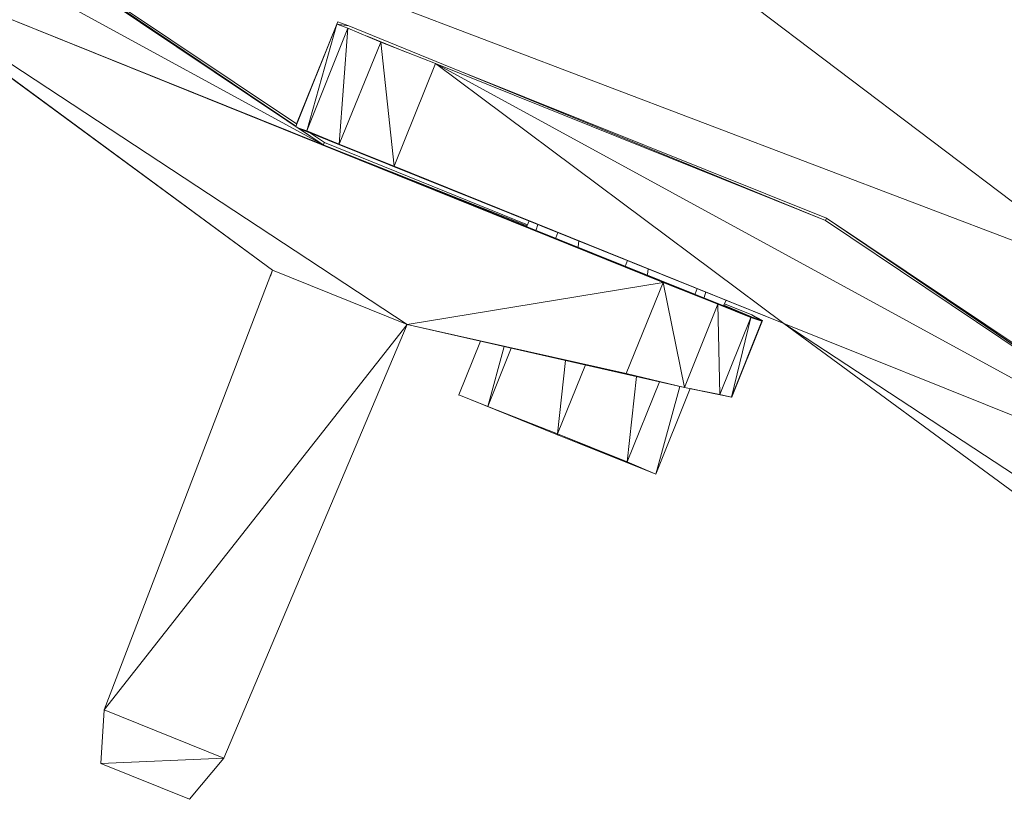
# Model space of a CAD drawing. Header units: feet. Extents: x 154 to 734, y 944 to 1247.
# Tile 6 of 63: x 257 to 270, y 965 to 975. Entities that reach past the tile are written whole.
import ezdxf

# ---------------------------------------------------------------- set-up
doc = ezdxf.new("R2010")
doc.units = ezdxf.units.FT
doc.header["$MEASUREMENT"] = 0
doc.layers.get('0').update_dxf_attribs({"true_color": 0x5890e1})

# ---------------------------------------------------------------- blocks, each defined once
blk = doc.blocks.new('A$Ca1c6a726')
at = {"color": 0, "linetype": 'Continuous', "lineweight": 0, "extrusion": (2.22045e-16, 1, -2.22045e-16)}
for p, q in [((106.534, 29.17), (95.401, 35.245)), ((106.534, 29.17), (95.401, 35.245)), ((117.061, 27.382), (108.542, 33.833)), ((117.061, 27.382), (108.542, 33.833)), ((106.534, 29.17), (100.593, 33.156)), ((106.534, 29.17), (100.593, 33.156)), ((106.181, 29.448), (100.605, 33.179)), ((106.169, 29.417), (100.605, 33.179)), ((106.169, 29.417), (100.605, 33.179)), ((106.181, 29.448), (100.605, 33.179)), ((106.534, 29.17), (100.04, 31.782)), ((111.058, 27.342), (100.04, 31.782)), ((100.04, 31.782), (106.534, 29.17)), ((111.058, 27.342), (100.04, 31.782)), ((107.652, 26.782), (100.04, 31.782)), ((107.652, 26.782), (100.04, 31.782)), ((105.862, 27.504), (100.04, 31.782)), ((105.862, 27.504), (100.04, 31.782)), ((117.061, 27.382), (107.347, 31.078)), ((117.061, 27.382), (107.347, 31.078)), ((117.061, 27.382), (107.347, 31.078)), ((117.061, 27.382), (107.347, 31.078)), ((105.862, 27.504), (101.374, 30.802)), ((105.862, 27.504), (101.374, 30.802)), ((106.718, 30.775), (106.169, 29.416)), ((106.718, 30.775), (106.169, 29.416)), ((106.73, 30.806), (106.18, 29.447)), ((106.73, 30.806), (106.18, 29.447)), ((106.718, 30.775), (106.18, 29.447)), ((106.718, 30.775), (106.18, 29.447)), ((106.73, 30.806), (106.181, 29.448)), ((106.73, 30.806), (106.181, 29.448)), ((106.718, 30.775), (106.315, 29.355)), ((106.315, 29.355), (106.718, 30.775)), ((106.73, 30.806), (106.718, 30.775)), ((106.718, 30.775), (106.73, 30.806)), ((106.876, 30.752), (106.718, 30.775)), ((106.864, 30.722), (106.718, 30.775)), ((106.876, 30.752), (106.718, 30.775)), ((106.864, 30.722), (106.718, 30.775)), ((106.73, 30.806), (106.73, 30.806)), ((106.73, 30.806), (106.73, 30.806)), ((106.876, 30.752), (106.73, 30.806)), ((106.73, 30.806), (106.876, 30.752)), ((106.864, 30.722), (106.315, 29.355)), ((106.864, 30.722), (106.315, 29.355)), ((106.864, 30.722), (106.745, 29.178)), ((106.745, 29.178), (106.864, 30.722)), ((107.302, 30.537), (106.864, 30.722)), ((106.864, 30.722), (107.302, 30.537)), ((113.216, 28.164), (106.876, 30.752)), ((113.216, 28.164), (106.876, 30.752)), ((107.302, 30.537), (106.745, 29.178)), ((107.302, 30.537), (106.745, 29.178)), ((107.64, 30.405), (107.119, 30.614)), ((107.64, 30.405), (107.119, 30.614)), ((108.028, 30.253), (107.302, 30.537)), ((108.028, 30.253), (107.302, 30.537)), ((107.479, 28.886), (107.302, 30.537)), ((107.479, 28.886), (107.302, 30.537)), ((108.028, 30.253), (107.479, 28.886)), ((107.479, 28.886), (108.028, 30.253)), ((119.157, 24.178), (108.028, 30.253)), ((112.663, 26.797), (108.028, 30.253)), ((113.216, 28.164), (108.028, 30.253)), ((119.157, 24.178), (108.028, 30.253)), ((108.028, 30.253), (113.216, 28.164)), ((112.663, 26.797), (108.028, 30.253)), ((113.228, 28.195), (108.408, 30.127)), ((108.408, 30.127), (113.228, 28.195)), ((106.315, 29.355), (106.197, 29.397)), ((106.315, 29.355), (106.197, 29.397)), ((106.745, 29.178), (106.202, 29.394)), ((106.745, 29.178), (106.202, 29.394)), ((112.663, 26.797), (106.203, 29.393)), ((112.663, 26.797), (106.203, 29.393)), ((106.534, 29.17), (106.206, 29.392)), ((106.534, 29.17), (106.206, 29.392)), ((106.745, 29.178), (106.315, 29.355)), ((106.745, 29.178), (106.315, 29.355)), ((109.273, 28.159), (106.351, 29.334)), ((109.273, 28.159), (106.351, 29.334)), ((106.55, 29.201), (106.351, 29.334)), ((106.55, 29.201), (106.351, 29.334)), ((106.55, 29.201), (106.534, 29.17)), ((106.534, 29.17), (106.55, 29.201)), ((109.247, 28.095), (106.534, 29.17)), ((112.368, 26.828), (106.534, 29.17)), ((112.368, 26.828), (106.534, 29.17)), ((111.784, 27.05), (106.534, 29.17)), ((111.784, 27.05), (106.534, 29.17)), ((111.058, 27.342), (106.534, 29.17)), ((109.247, 28.095), (106.534, 29.17)), ((111.058, 27.342), (106.534, 29.17)), ((109.252, 28.108), (106.55, 29.201)), ((109.252, 28.108), (106.55, 29.201)), ((107.479, 28.886), (106.745, 29.178)), ((112.663, 26.797), (106.745, 29.178)), ((112.663, 26.797), (106.745, 29.178)), ((107.479, 28.886), (106.745, 29.178)), ((112.663, 26.797), (107.479, 28.886)), ((112.663, 26.797), (107.479, 28.886)), ((109.245, 28.09), (109.273, 28.159)), ((109.273, 28.159), (109.245, 28.09)), ((109.273, 28.159), (109.252, 28.108)), ((109.252, 28.108), (109.273, 28.159)), ((113.228, 28.195), (113.216, 28.164)), ((113.216, 28.164), (113.228, 28.195)), ((119.157, 24.178), (113.216, 28.164)), ((119.157, 24.178), (113.216, 28.164)), ((118.338, 24.775), (113.228, 28.195)), ((118.325, 24.741), (113.228, 28.195)), ((118.325, 24.741), (113.228, 28.195)), ((118.338, 24.775), (113.228, 28.195)), ((109.368, 28.04), (109.388, 28.113)), ((109.388, 28.113), (109.368, 28.04)), ((109.655, 28.006), (109.627, 27.936)), ((109.627, 27.936), (109.655, 28.006)), ((109.925, 27.816), (109.934, 27.894)), ((109.934, 27.894), (109.925, 27.816)), ((110.581, 27.634), (110.553, 27.564)), ((110.553, 27.564), (110.581, 27.634)), ((105.862, 27.504), (103.623, 21.659)), ((105.862, 27.504), (103.623, 21.659)), ((105.862, 27.504), (103.623, 21.659)), ((105.862, 27.504), (103.623, 21.659)), ((105.862, 27.504), (105.832, 27.426)), ((105.832, 27.426), (105.862, 27.504)), ((105.862, 27.504), (105.862, 27.504)), ((105.862, 27.504), (105.862, 27.504)), ((107.652, 26.782), (105.862, 27.504)), ((105.862, 27.504), (107.652, 26.782)), ((110.849, 27.445), (110.858, 27.522)), ((110.858, 27.522), (110.849, 27.445)), ((111.058, 27.342), (107.652, 26.782)), ((107.652, 26.782), (111.058, 27.342)), ((111.058, 27.342), (110.566, 26.129)), ((110.566, 26.129), (111.058, 27.342)), ((111.784, 27.05), (111.058, 27.342)), ((111.342, 25.944), (111.058, 27.342)), ((111.058, 27.342), (111.784, 27.05)), ((111.342, 25.944), (111.058, 27.342)), ((111.48, 27.191), (111.508, 27.261)), ((111.508, 27.261), (111.48, 27.191)), ((111.623, 27.215), (111.603, 27.142)), ((111.603, 27.142), (111.623, 27.215)), ((111.864, 27.038), (111.892, 27.107)), ((111.892, 27.107), (111.864, 27.038)), ((111.784, 27.05), (111.342, 25.944)), ((111.342, 25.944), (111.784, 27.05)), ((112.368, 26.828), (111.784, 27.05)), ((112.222, 26.874), (111.784, 27.05)), ((111.784, 27.05), (112.368, 26.828)), ((112.222, 26.874), (111.784, 27.05)), ((111.811, 25.852), (111.784, 27.05)), ((111.811, 25.852), (111.784, 27.05)), ((112.368, 26.828), (111.865, 27.039)), ((112.368, 26.828), (111.865, 27.039)), ((112.237, 26.912), (111.872, 27.056)), ((112.237, 26.912), (111.872, 27.056)), ((112.222, 26.874), (111.811, 25.852)), ((111.811, 25.852), (112.222, 26.874)), ((112.222, 26.874), (111.964, 25.814)), ((111.964, 25.814), (112.222, 26.874)), ((112.368, 26.828), (112.222, 26.874)), ((112.222, 26.874), (112.368, 26.828)), ((112.375, 26.835), (112.237, 26.912)), ((112.368, 26.828), (112.237, 26.912)), ((112.368, 26.828), (112.237, 26.912)), ((112.237, 26.912), (112.375, 26.835)), ((107.652, 26.782), (103.623, 21.659)), ((107.652, 26.782), (103.623, 21.659)), ((107.652, 26.782), (105.213, 21.014)), ((105.213, 21.014), (107.652, 26.782)), ((111.342, 25.944), (107.652, 26.782)), ((110.566, 26.129), (107.652, 26.782)), ((111.342, 25.944), (107.652, 26.782)), ((110.566, 26.129), (107.652, 26.782)), ((112.375, 26.835), (111.964, 25.814)), ((112.375, 26.835), (111.964, 25.814)), ((112.368, 26.828), (111.964, 25.814)), ((112.368, 26.828), (111.964, 25.814)), ((111.972, 25.829), (112.375, 26.835)), ((112.375, 26.835), (111.972, 25.829)), ((112.368, 26.828), (112.375, 26.835)), ((112.375, 26.835), (112.368, 26.828)), ((118.485, 22.512), (112.663, 26.797)), ((112.664, 26.796), (112.663, 26.797)), ((112.664, 26.796), (112.663, 26.797)), ((118.485, 22.512), (112.663, 26.797)), ((119.157, 24.178), (112.663, 26.797)), ((120.274, 21.789), (112.663, 26.797)), ((112.663, 26.797), (119.157, 24.178)), ((120.274, 21.789), (112.663, 26.797)), ((118.485, 22.511), (112.663, 26.797)), ((118.485, 22.511), (112.663, 26.797)), ((108.339, 25.845), (108.628, 26.56)), ((108.628, 26.56), (108.339, 25.845)), ((108.628, 26.56), (108.339, 25.845)), ((108.339, 25.845), (108.628, 26.56)), ((108.723, 25.691), (108.942, 26.489)), ((108.942, 26.489), (108.723, 25.691)), ((109.036, 26.468), (108.723, 25.691)), ((108.723, 25.691), (109.036, 26.468)), ((109.652, 25.33), (109.759, 26.304)), ((109.759, 26.304), (109.652, 25.33)), ((110.021, 26.244), (109.652, 25.33)), ((109.652, 25.33), (110.021, 26.244)), ((111.342, 25.944), (110.566, 26.129)), ((111.342, 25.944), (110.566, 26.129)), ((110.578, 24.954), (110.702, 26.09)), ((110.702, 26.09), (110.578, 24.954)), ((110.578, 24.954), (111.008, 26.02)), ((111.008, 26.02), (110.578, 24.954)), ((111.278, 25.959), (110.958, 24.792)), ((110.958, 24.792), (111.278, 25.959)), ((110.958, 24.792), (111.417, 25.929)), ((111.417, 25.929), (110.958, 24.792)), ((111.811, 25.852), (111.342, 25.944)), ((111.964, 25.814), (111.342, 25.944)), ((111.964, 25.814), (111.342, 25.944)), ((111.811, 25.852), (111.342, 25.944)), ((111.727, 25.864), (111.417, 25.929)), ((111.417, 25.929), (111.727, 25.864)), ((108.339, 25.845), (108.723, 25.691)), ((108.339, 25.845), (109.649, 25.315)), ((108.339, 25.845), (108.723, 25.691)), ((108.339, 25.845), (109.649, 25.315)), ((108.339, 25.845), (108.339, 25.845)), ((108.339, 25.845), (108.342, 25.844)), ((108.339, 25.845), (108.339, 25.845)), ((108.339, 25.845), (109.649, 25.315)), ((108.339, 25.845), (108.342, 25.844)), ((108.339, 25.845), (109.649, 25.315)), ((111.964, 25.814), (111.811, 25.852)), ((111.964, 25.814), (111.811, 25.852)), ((111.972, 25.829), (111.964, 25.814)), ((111.972, 25.829), (111.964, 25.814)), ((108.723, 25.691), (109.652, 25.33)), ((109.652, 25.33), (108.723, 25.691)), ((109.646, 25.316), (109.649, 25.315)), ((109.649, 25.315), (109.646, 25.316)), ((109.649, 25.315), (109.652, 25.33)), ((109.649, 25.315), (109.652, 25.33)), ((109.649, 25.315), (110.958, 24.792)), ((109.649, 25.315), (110.958, 24.792)), ((109.649, 25.315), (109.649, 25.315)), ((109.649, 25.315), (109.649, 25.315)), ((109.649, 25.315), (109.649, 25.315)), ((109.649, 25.315), (109.658, 25.311)), ((109.649, 25.315), (109.649, 25.315)), ((109.658, 25.311), (109.649, 25.315)), ((110.958, 24.792), (109.649, 25.315)), ((110.958, 24.792), (109.649, 25.315)), ((109.652, 25.33), (110.578, 24.954)), ((110.578, 24.954), (109.652, 25.33)), ((110.958, 24.792), (109.652, 25.33)), ((110.958, 24.792), (109.652, 25.33)), ((110.958, 24.792), (110.578, 24.954)), ((110.578, 24.954), (110.958, 24.792)), ((110.949, 24.796), (110.958, 24.792)), ((110.958, 24.792), (110.949, 24.796)), ((110.958, 24.792), (110.958, 24.792)), ((110.958, 24.792), (110.958, 24.792)), ((103.623, 21.659), (103.577, 20.945)), ((103.623, 21.659), (103.577, 20.945)), ((103.623, 21.659), (103.577, 20.945)), ((103.623, 21.659), (103.577, 20.945)), ((103.623, 21.659), (103.623, 21.659)), ((103.623, 21.659), (103.623, 21.659)), ((103.623, 21.659), (103.623, 21.651)), ((103.623, 21.651), (103.623, 21.659)), ((105.213, 21.014), (103.623, 21.659)), ((105.213, 21.014), (103.623, 21.659)), ((105.213, 21.014), (103.577, 20.945)), ((105.213, 21.014), (103.577, 20.945)), ((105.213, 21.014), (104.756, 20.468)), ((104.756, 20.468), (105.213, 21.014)), ((103.577, 20.945), (103.577, 20.945)), ((103.577, 20.945), (103.577, 20.945)), ((103.577, 20.945), (103.577, 20.945)), ((103.577, 20.945), (103.577, 20.945)), ((103.577, 20.945), (103.577, 20.945)), ((103.577, 20.945), (103.577, 20.945)), ((104.756, 20.468), (103.577, 20.945)), ((104.756, 20.468), (103.577, 20.945))]:
    blk.add_line(p, q, dxfattribs=at)

msp = doc.modelspace()

# ---------------------------------------------------------------- block references
msp.add_blockref('A$Ca1c6a726', (154.192, 944.327, -71.799))

doc.saveas('drawing.dxf')
